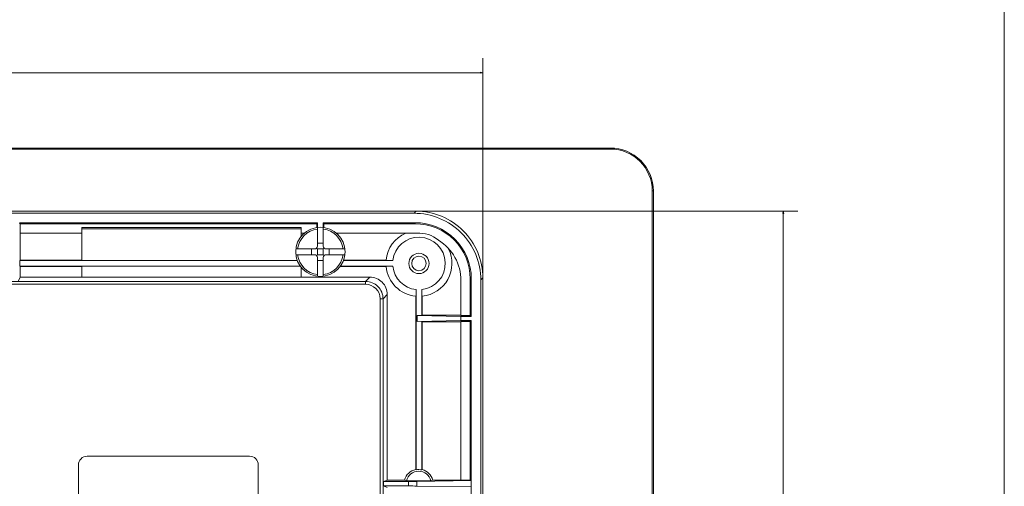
# Model space of a CAD drawing. Header units: centimetres. Extents: x -29.7 to 29.7, y -21 to 21.
# Tile 33 of 34: x 17.7 to 29.7, y 4.4 to 10.1. Entities that reach past the tile are written whole.
import ezdxf

# ---------------------------------------------------------------- set-up
doc = ezdxf.new("R2010")
doc.units = ezdxf.units.CM
doc.header["$MEASUREMENT"] = 0
doc.layers.add('06___PRT_ALL_SURFS', color=7, linetype='Continuous')

msp = doc.modelspace()

# ---------------------------------------------------------------- linework, layer by layer
at = {"layer": '06___PRT_ALL_SURFS', "lineweight": 9}
for points in [[(29.69891, -20.98296), (29.69891, -20.98296), (29.69891, 20.97136), (29.69891, 20.97136)], [(24.90269, 8.5715), (24.90269, 8.5715), (8.37523, 8.5715), (8.37523, 8.5715)], [(8.37523, 8.55811), (8.37523, 8.55811), (24.90269, 8.55811), (24.90269, 8.55811)], [(24.90269, 8.55811), (24.90269, 8.55811), (24.90269, 8.5715), (24.90269, 8.5715)], [(25.41259, 8.04822), (25.41259, 8.32983), (25.1843, 8.55811), (24.90269, 8.55811)], [(25.42597, 8.04822), (25.42597, 8.04822), (25.41259, 8.04822), (25.41259, 8.04822)], [(25.41259, 8.04822), (25.41259, 8.04822), (25.41259, -2.05189), (25.41259, -2.05189)], [(25.42597, -2.05189), (25.42597, -2.05189), (25.42597, 8.04822), (25.42597, 8.04822)], [(10.74093, 7.80101), (10.74093, 7.80101), (22.53701, 7.80101), (22.53701, 7.80101)], [(22.53701, 7.80101), (22.53701, 7.80101), (22.51234, 7.77635), (22.51234, 7.77635)], [(10.76565, 7.77635), (10.76565, 7.77635), (22.51229, 7.77635), (22.51229, 7.77635)], [(17.71455, 7.64823), (17.71455, 7.64823), (17.70745, 7.66155), (17.70745, 7.66155)], [(17.70745, 7.66155), (17.70745, 7.66155), (21.33586, 7.66155), (21.33586, 7.66155)], [(17.71455, 7.53588), (17.71455, 7.53588), (17.71455, 7.64823), (17.71455, 7.64823)], [(17.71455, 7.64823), (17.71455, 7.64823), (21.32699, 7.64823), (21.32699, 7.64823)], [(18.4681, 7.60113), (18.4681, 7.60113), (18.4686, 7.58679), (18.4686, 7.58679)], [(18.4681, 7.60113), (18.4681, 7.60113), (21.13867, 7.60113), (21.13867, 7.60113)], [(18.4686, 7.58679), (18.4686, 7.58679), (18.4686, 7.20251), (18.4686, 7.20251)], [(21.13818, 7.58679), (21.13818, 7.58679), (18.4686, 7.58679), (18.4686, 7.58679)], [(21.33586, 7.58335), (21.20979, 7.56726), (21.11052, 7.46799), (21.09443, 7.34192)], [(21.13818, 7.58679), (21.13818, 7.58679), (21.13867, 7.60113), (21.13867, 7.60113)], [(21.13818, 7.49497), (21.13818, 7.49497), (21.13818, 7.58679), (21.13818, 7.58679)], [(21.32699, 7.64823), (21.32699, 7.64823), (21.33586, 7.66155), (21.33586, 7.66155)], [(21.32699, 7.64823), (21.32699, 7.64823), (21.32699, 7.6047), (21.32699, 7.6047)], [(21.33586, 7.66155), (21.33586, 7.66155), (21.33586, 7.6047), (21.33586, 7.6047)], [(21.33586, 7.37723), (21.33586, 7.37723), (21.33586, 7.6047), (21.33586, 7.6047)], [(21.40649, 7.6047), (21.40649, 7.6047), (21.40649, 7.66155), (21.40649, 7.66155)], [(21.40649, 7.66155), (21.40649, 7.66155), (22.52491, 7.66155), (22.52491, 7.66155)], [(21.41537, 7.64823), (21.41537, 7.64823), (21.40649, 7.66155), (21.40649, 7.66155)], [(21.40649, 7.6047), (21.40649, 7.6047), (21.40649, 7.37723), (21.40649, 7.37723)], [(21.64793, 7.34192), (21.63184, 7.46799), (21.53257, 7.56726), (21.40649, 7.58335)], [(21.41537, 7.64823), (21.41537, 7.64823), (21.41537, 7.6047), (21.41537, 7.6047)], [(21.41537, 7.64823), (21.41537, 7.64823), (22.5249, 7.64823), (22.5249, 7.64823)], [(22.52491, 7.64823), (22.52491, 7.64823), (22.52491, 7.66155), (22.52491, 7.66155)], [(18.4681, 7.53588), (18.4681, 7.53588), (17.71455, 7.53588), (17.71455, 7.53588)], [(17.71534, 7.20436), (17.71534, 7.20436), (17.71534, 7.5344), (17.71534, 7.5344)], [(21.13867, 7.53588), (21.13867, 7.53588), (21.17777, 7.53588), (21.17777, 7.53588)], [(21.56459, 7.53588), (21.56459, 7.53588), (22.50305, 7.53588), (22.50305, 7.53588)], [(22.41251, 7.5344), (22.27818, 7.47639), (22.18598, 7.34998), (22.17178, 7.20436)], [(22.54931, 7.53403), (22.53392, 7.53527), (22.51849, 7.53588), (22.50304, 7.53588)], [(22.50305, 7.53556), (22.50305, 7.53556), (22.50305, 7.53588), (22.50305, 7.53588)], [(22.54931, 7.53403), (22.53392, 7.53517), (22.51848, 7.53568), (22.50305, 7.53556)], [(22.80829, 7.44917), (22.73594, 7.50944), (22.6433, 7.53979), (22.54931, 7.53403)], [(23.08369, 6.95523), (23.08369, 7.15648), (22.97949, 7.34338), (22.80829, 7.44917)], [(21.07309, 7.34192), (21.07309, 7.34192), (21.30055, 7.34192), (21.30055, 7.34192)], [(21.26523, 7.27129), (21.26523, 7.27129), (21.26523, 7.34192), (21.26523, 7.34192)], [(21.30055, 7.34192), (21.32006, 7.34192), (21.33586, 7.35773), (21.33586, 7.37723)], [(21.33586, 7.34192), (21.33586, 7.34192), (21.32552, 7.35226), (21.32552, 7.35226)], [(21.33586, 7.41255), (21.33586, 7.41255), (21.40649, 7.41255), (21.40649, 7.41255)], [(21.33586, 7.27129), (21.33586, 7.27129), (21.33586, 7.34192), (21.33586, 7.34192)], [(21.33586, 7.34192), (21.33586, 7.34192), (21.40649, 7.34192), (21.40649, 7.34192)], [(21.40649, 7.34192), (21.40649, 7.34192), (21.41684, 7.35226), (21.41684, 7.35226)], [(21.40649, 7.34192), (21.40649, 7.34192), (21.40649, 7.27129), (21.40649, 7.27129)], [(21.44181, 7.34192), (21.44181, 7.34192), (21.66927, 7.34192), (21.66927, 7.34192)], [(21.47712, 7.34192), (21.47712, 7.34192), (21.47712, 7.27129), (21.47712, 7.27129)], [(17.71337, 7.13004), (17.71337, 7.13004), (17.71337, 7.20066), (17.71337, 7.20066)], [(17.71337, 7.20066), (17.71337, 7.20066), (21.09077, 7.20066), (21.09077, 7.20066)], [(17.71534, 7.20436), (17.71534, 7.20436), (18.46613, 7.20436), (18.46613, 7.20436)], [(21.07309, 7.27129), (21.07309, 7.27129), (21.30055, 7.27129), (21.30055, 7.27129)], [(21.09443, 7.27129), (21.11052, 7.14521), (21.20979, 7.04594), (21.33586, 7.02986)], [(21.33586, 7.27129), (21.33586, 7.27129), (21.32552, 7.26094), (21.32552, 7.26094)], [(21.40649, 7.27129), (21.40649, 7.27129), (21.33586, 7.27129), (21.33586, 7.27129)], [(21.33586, 7.00851), (21.33586, 7.00851), (21.33586, 7.23597), (21.33586, 7.23597)], [(21.40649, 7.20066), (21.40649, 7.20066), (21.33586, 7.20066), (21.33586, 7.20066)], [(21.40649, 7.27129), (21.40649, 7.27129), (21.41684, 7.26094), (21.41684, 7.26094)], [(21.40649, 7.02986), (21.53257, 7.04594), (21.63184, 7.14521), (21.64793, 7.27129)], [(21.40649, 7.00851), (21.40649, 7.00851), (21.40649, 7.23597), (21.40649, 7.23597)], [(21.66927, 7.27129), (21.66927, 7.27129), (21.44181, 7.27129), (21.44181, 7.27129)], [(21.65136, 7.20066), (21.65136, 7.20066), (22.2534, 7.20066), (22.2534, 7.20066)], [(22.17178, 7.20436), (22.17178, 7.20436), (21.65297, 7.20436), (21.65297, 7.20436)], [(17.71337, 7.13003), (17.71337, 7.13003), (21.12937, 7.13003), (21.12937, 7.13003)], [(17.71534, 6.99834), (17.71534, 6.99834), (17.71534, 7.12633), (17.71534, 7.12633)], [(18.46613, 7.12633), (18.46613, 7.12633), (17.71534, 7.12633), (17.71534, 7.12633)], [(18.4686, 7.12818), (18.4686, 7.12818), (18.4686, 6.99587), (18.4686, 6.99587)], [(21.13818, 6.99587), (21.13818, 6.99587), (21.13818, 7.11771), (21.13818, 7.11771)], [(22.17178, 7.12633), (22.17178, 7.12633), (21.61081, 7.12633), (21.61081, 7.12633)], [(21.61321, 7.13003), (21.61321, 7.13003), (22.2534, 7.13003), (22.2534, 7.13003)], [(22.17178, 7.12633), (22.19042, 6.93515), (22.34171, 6.78388), (22.53288, 6.76523)], [(22.2534, 7.13003), (22.26992, 6.98101), (22.38756, 6.86337), (22.53658, 6.84684)], [(17.69758, 6.95395), (17.69758, 6.95395), (17.71534, 6.99834), (17.71534, 6.99834)], [(18.46613, 6.99834), (18.46613, 6.99834), (17.71534, 6.99834), (17.71534, 6.99834)], [(21.13818, 6.99587), (21.13818, 6.99587), (18.4686, 6.99587), (18.4686, 6.99587)], [(21.14064, 6.99834), (21.14064, 6.99834), (21.97418, 6.99834), (21.97418, 6.99834)], [(21.97418, 6.99834), (21.97418, 6.99834), (21.92234, 6.9465), (21.92234, 6.9465)], [(23.08369, 6.95523), (23.08369, 6.95523), (23.08369, 6.53189), (23.08369, 6.53189)], [(23.20936, 6.97711), (23.20936, 6.97711), (23.19604, 6.97711), (23.19604, 6.97711)], [(23.19604, 6.53189), (23.19604, 6.53189), (23.19604, 6.97711), (23.19604, 6.97711)], [(23.20936, 6.97711), (23.20936, 6.97711), (23.20936, 6.51858), (23.20936, 6.51858)], [(23.32416, 6.96453), (23.32416, 6.96453), (23.34882, 6.98919), (23.34882, 6.98919)], [(23.32416, 6.96447), (23.32416, 6.96447), (23.32416, -0.96815), (23.32416, -0.96815)], [(23.34882, 6.98919), (23.34882, 6.98919), (23.34882, -0.99287), (23.34882, -0.99287)], [(17.0978, 6.9465), (17.0978, 6.9465), (21.92234, 6.9465), (21.92234, 6.9465)], [(21.92233, 6.91121), (21.92233, 6.91121), (17.09781, 6.91121), (17.09781, 6.91121)], [(21.92234, 6.91121), (21.92234, 6.91121), (21.92234, 6.9465), (21.92234, 6.9465)], [(22.53658, 4.65054), (22.53658, 4.65054), (22.53658, 6.84684), (22.53658, 6.84684)], [(22.60721, 6.84684), (22.60721, 6.84684), (22.60721, 6.52967), (22.60721, 6.52967)], [(22.1341, 6.73474), (22.1341, 6.73474), (22.09881, 6.73474), (22.09881, 6.73474)], [(22.09881, -0.70319), (22.09881, -0.70319), (22.09881, 6.73473), (22.09881, 6.73473)], [(22.1341, 6.73474), (22.1341, 6.73474), (22.18594, 6.78657), (22.18594, 6.78657)], [(22.1341, 6.73474), (22.1341, 6.73474), (22.1341, -0.7032), (22.1341, -0.7032)], [(22.18594, 6.78657), (22.18594, 6.78657), (22.18594, 4.52628), (22.18594, 4.52628)], [(22.53288, 4.65484), (22.53288, 4.65484), (22.53288, 6.76523), (22.53288, 6.76523)], [(22.61091, 6.76523), (22.61091, 6.76523), (22.61091, 6.53337), (22.61091, 6.53337)], [(22.55068, 6.52967), (22.55068, 6.52967), (22.60721, 6.52967), (22.60721, 6.52967)], [(23.08041, 6.51858), (23.08041, 6.51858), (22.55068, 6.52967), (22.55068, 6.52967)], [(22.55068, 6.45904), (22.55068, 6.45904), (22.55068, 6.52967), (22.55068, 6.52967)], [(22.61091, 6.53337), (22.61091, 6.53337), (23.08221, 6.53337), (23.08221, 6.53337)], [(23.08041, 6.51858), (23.08041, 6.51858), (23.20936, 6.51858), (23.20936, 6.51858)], [(23.08041, 6.47014), (23.08041, 6.47014), (23.08041, 6.51858), (23.08041, 6.51858)], [(23.19604, 6.53189), (23.19604, 6.53189), (23.08369, 6.53189), (23.08369, 6.53189)], [(23.20936, 6.51858), (23.20936, 6.51858), (23.19604, 6.53189), (23.19604, 6.53189)], [(22.55068, 6.45904), (22.55068, 6.45904), (23.08041, 6.47014), (23.08041, 6.47014)], [(22.60721, 6.45904), (22.60721, 6.45904), (22.60721, 4.64898), (22.60721, 4.64898)], [(22.61091, 6.45534), (22.61091, 6.45534), (23.08221, 6.45534), (23.08221, 6.45534)], [(22.61091, 6.45534), (22.61091, 6.45534), (22.61091, 4.65316), (22.61091, 4.65316)], [(23.20936, 6.47014), (23.20936, 6.47014), (23.08041, 6.47014), (23.08041, 6.47014)], [(23.08369, 6.45682), (23.08369, 6.45682), (23.19604, 6.45682), (23.19604, 6.45682)], [(23.08369, 6.45682), (23.08369, 6.45682), (23.08369, 4.52548), (23.08369, 4.52548)], [(23.19604, 6.45682), (23.19604, 6.45682), (23.20936, 6.47014), (23.20936, 6.47014)], [(23.19604, 4.52548), (23.19604, 4.52548), (23.19604, 6.45682), (23.19604, 6.45682)], [(23.20936, 6.47014), (23.20936, 6.47014), (23.20936, -0.54444), (23.20936, -0.54444)], [(20.5095, 4.81684), (20.5095, 4.81684), (18.53185, 4.81684), (18.53185, 4.81684)], [(18.42591, 4.7109), (18.42591, 4.7109), (18.42591, 1.32065), (18.42591, 1.32065)], [(20.61544, 1.32065), (20.61544, 1.32065), (20.61544, 4.7109), (20.61544, 4.7109)], [(22.53288, 4.65484), (22.46686, 4.64136), (22.41426, 4.59149), (22.39731, 4.52628)], [(22.60721, 4.64898), (22.58402, 4.65439), (22.55997, 4.65492), (22.53658, 4.65054)], [(22.73909, 4.52628), (22.72281, 4.58885), (22.67364, 4.63752), (22.61091, 4.65316)], [(22.14154, 4.50853), (22.14154, 4.50853), (22.18594, 4.52628), (22.18594, 4.52628)], [(22.14154, 4.50853), (22.14154, 4.50853), (22.44454, 4.50853), (22.44454, 4.50853)], [(22.14154, 4.45367), (22.14154, 4.45367), (22.14154, 4.50853), (22.14154, 4.50853)], [(22.44454, 4.45367), (22.44454, 4.45367), (22.14154, 4.45367), (22.14154, 4.45367)], [(22.14154, 4.45367), (22.14154, 4.45367), (22.18594, 4.43592), (22.18594, 4.43592)], [(22.18594, 4.52628), (22.18594, 4.52628), (22.39731, 4.52628), (22.39731, 4.52628)], [(22.42028, 4.51642), (22.42028, 4.51642), (22.39731, 4.52628), (22.39731, 4.52628)], [(22.71612, 4.51642), (22.71612, 4.51642), (22.42028, 4.51642), (22.42028, 4.51642)], [(22.44454, 4.50853), (22.48201, 4.50853), (22.51794, 4.50873), (22.54443, 4.5091)], [(22.44454, 4.45367), (22.44454, 4.45367), (22.44454, 4.50853), (22.44454, 4.50853)], [(22.54443, 4.4531), (22.51794, 4.45346), (22.48201, 4.45367), (22.44454, 4.45367)], [(22.54443, 4.5091), (22.54443, 4.5091), (23.20936, 4.51839), (23.20936, 4.51839)], [(22.54443, 4.5091), (22.54443, 4.5091), (22.54443, 4.4531), (22.54443, 4.4531)], [(23.20936, 4.44381), (23.20936, 4.44381), (22.54443, 4.4531), (22.54443, 4.4531)], [(22.73909, 4.52628), (22.73909, 4.52628), (22.71612, 4.51642), (22.71612, 4.51642)], [(23.08221, 4.52628), (23.08221, 4.52628), (22.73909, 4.52628), (22.73909, 4.52628)], [(23.19604, 4.52548), (23.19604, 4.52548), (23.08369, 4.52548), (23.08369, 4.52548)], [(23.20936, 4.51839), (23.20936, 4.51839), (23.19604, 4.52548), (23.19604, 4.52548)]]:
    msp.add_open_spline(points, degree=3, dxfattribs=at)
at = {"layer": '06___PRT_ALL_SURFS', "lineweight": 0}
for points in [[(23.34882, 6.98914), (23.34882, 6.98914), (23.34882, 9.6661), (23.34882, 9.6661)], [(9.92909, 9.48953), (9.92909, 9.48953), (23.34882, 9.48953), (23.34882, 9.48953)], [(22.53695, 7.80101), (22.53695, 7.80101), (27.18494, 7.80101), (27.18494, 7.80101)], [(27.00836, 7.80101), (27.00836, 7.80101), (27.00836, -1.80469), (27.00836, -1.80469)]]:
    msp.add_open_spline(points, degree=3, dxfattribs=at)
for points in [[(23.32215, 9.48238), (23.32215, 9.48238), (23.34882, 9.48953), (23.34882, 9.48953), (23.34882, 9.48953), (23.32215, 9.49667), (23.32215, 9.49667), (23.32215, 9.49667), (23.32215, 9.48238), (23.32215, 9.48238)], [(27.00121, 7.77434), (27.00121, 7.77434), (27.00836, 7.80101), (27.00836, 7.80101), (27.00836, 7.80101), (27.0155, 7.77434), (27.0155, 7.77434), (27.0155, 7.77434), (27.00121, 7.77434), (27.00121, 7.77434)]]:
    msp.add_open_spline(points, degree=3, knots=[0, 0, 0, 0, 0.33333333, 0.33333333, 0.33333333, 0.66666667, 0.66666667, 0.66666667, 1, 1, 1, 1], dxfattribs=at)
at = {"layer": '06___PRT_ALL_SURFS', "lineweight": 9}
for points, knots in [([(25.42597, 8.04822), (25.42597, 8.187), (25.37084, 8.3201), (25.27271, 8.41824), (25.17457, 8.51637), (25.04147, 8.5715), (24.90269, 8.5715)], [0, 0, 0, 0, 0.5, 0.5, 0.5, 1, 1, 1, 1]), ([(23.34882, 6.98914), (23.34884, 7.09474), (23.32776, 7.20151), (23.2871, 7.29989), (23.24644, 7.39825), (23.18621, 7.48821), (23.11112, 7.5633), (23.03602, 7.6384), (22.94606, 7.69864), (22.8477, 7.73928), (22.74933, 7.77995), (22.64256, 7.80102), (22.53695, 7.80101)], [0, 0, 0, 0, 0.25, 0.25, 0.25, 0.5, 0.5, 0.5, 0.75, 0.75, 0.75, 1, 1, 1, 1]), ([(22.51229, 7.77635), (22.61789, 7.77636), (22.72466, 7.75528), (22.82304, 7.71462), (22.9214, 7.67397), (23.01136, 7.61374), (23.08645, 7.53864), (23.16155, 7.46354), (23.22178, 7.37358), (23.26243, 7.27522), (23.3031, 7.17685), (23.32417, 7.07008), (23.32416, 6.96447)], [0, 0, 0, 0, 0.25, 0.25, 0.25, 0.5, 0.5, 0.5, 0.75, 0.75, 0.75, 1, 1, 1, 1]), ([(21.67136, 7.3066), (21.67136, 7.47239), (21.53697, 7.60678), (21.37118, 7.60678), (21.20539, 7.60678), (21.07101, 7.47239), (21.071, 7.3066), (21.071, 7.14082), (21.20539, 7.00643), (21.37118, 7.00643), (21.53696, 7.00643), (21.67136, 7.14082), (21.67136, 7.3066)], [0, 0, 0, 0, 0.25, 0.25, 0.25, 0.5, 0.5, 0.5, 0.75, 0.75, 0.75, 1, 1, 1, 1]), ([(23.20936, 6.97709), (23.20936, 7.15862), (23.13726, 7.33272), (23.00889, 7.46108), (22.88053, 7.58944), (22.70643, 7.66155), (22.52491, 7.66155)], [0, 0, 0, 0, 0.5, 0.5, 0.5, 1, 1, 1, 1]), ([(23.19604, 6.97709), (23.19605, 7.15509), (23.12534, 7.3258), (22.99948, 7.45166), (22.87362, 7.57753), (22.7029, 7.64823), (22.52491, 7.64823)], [0, 0, 0, 0, 0.5, 0.5, 0.5, 1, 1, 1, 1]), ([(22.60721, 6.84684), (22.77402, 6.86534), (22.8983, 7.00941), (22.89213, 7.17713), (22.88595, 7.34486), (22.75141, 7.4794), (22.58369, 7.48557), (22.41597, 7.49175), (22.2719, 7.36747), (22.2534, 7.20066)], [0, 0, 0, 0, 0.33333333, 0.33333333, 0.33333333, 0.66666667, 0.66666667, 0.66666667, 1, 1, 1, 1]), ([(22.41251, 7.5344), (22.41965, 7.53453), (22.42681, 7.53464), (22.43396, 7.53475), (22.45698, 7.5351), (22.48001, 7.53537), (22.50305, 7.53556)], [0, 0, 0, 0, 0.5, 0.5, 0.5, 1, 1, 1, 1]), ([(21.40649, 7.37723), (21.40649, 7.36787), (21.41021, 7.35888), (21.41684, 7.35226), (21.42347, 7.34564), (21.43244, 7.34192), (21.44181, 7.34192)], [0, 0, 0, 0, 0.5, 0.5, 0.5, 1, 1, 1, 1]), ([(22.61091, 6.76523), (22.74261, 6.77808), (22.85956, 6.85491), (22.92364, 6.97069), (22.9877, 7.08648), (22.9907, 7.22637), (22.93162, 7.34479)], [0, 0, 0, 0, 0.5, 0.5, 0.5, 1, 1, 1, 1]), ([(21.33586, 7.23597), (21.33586, 7.24534), (21.33215, 7.25432), (21.32552, 7.26094), (21.3189, 7.26757), (21.30992, 7.27129), (21.30055, 7.27129)], [0, 0, 0, 0, 0.5, 0.5, 0.5, 1, 1, 1, 1]), ([(21.44181, 7.27129), (21.43244, 7.27129), (21.42347, 7.26757), (21.41684, 7.26094), (21.41021, 7.25432), (21.40649, 7.24534), (21.40649, 7.23597)], [0, 0, 0, 0, 0.5, 0.5, 0.5, 1, 1, 1, 1]), ([(22.69549, 7.16534), (22.69549, 7.23361), (22.64015, 7.28895), (22.57189, 7.28895), (22.50363, 7.28895), (22.44829, 7.23361), (22.44829, 7.16534), (22.44829, 7.09708), (22.50363, 7.04174), (22.57189, 7.04174), (22.64015, 7.04174), (22.69549, 7.09708), (22.69549, 7.16534)], [0, 0, 0, 0, 0.25, 0.25, 0.25, 0.5, 0.5, 0.5, 0.75, 0.75, 0.75, 1, 1, 1, 1]), ([(22.66018, 7.16534), (22.66018, 7.2141), (22.62065, 7.25363), (22.57189, 7.25363), (22.52313, 7.25363), (22.4836, 7.2141), (22.4836, 7.16534), (22.4836, 7.11658), (22.52313, 7.07706), (22.57189, 7.07706), (22.62065, 7.07706), (22.66018, 7.11658), (22.66018, 7.16534)], [0, 0, 0, 0, 0.25, 0.25, 0.25, 0.5, 0.5, 0.5, 0.75, 0.75, 0.75, 1, 1, 1, 1]), ([(21.97418, 6.99834), (22.00172, 6.99834), (22.02957, 6.99284), (22.05523, 6.98223), (22.08088, 6.97163), (22.10434, 6.95591), (22.12393, 6.93632), (22.14351, 6.91674), (22.15922, 6.89328), (22.16983, 6.86763), (22.18044, 6.84197), (22.18594, 6.81412), (22.18594, 6.78657)], [0, 0, 0, 0, 0.25, 0.25, 0.25, 0.5, 0.5, 0.5, 0.75, 0.75, 0.75, 1, 1, 1, 1]), ([(22.0988, 6.73473), (22.09882, 6.78154), (22.08023, 6.82644), (22.04713, 6.85954), (22.01403, 6.89263), (21.96914, 6.91122), (21.92233, 6.91121)], [0, 0, 0, 0, 0.5, 0.5, 0.5, 1, 1, 1, 1]), ([(22.1341, 6.73474), (22.1341, 6.76229), (22.12859, 6.79013), (22.11797, 6.81579), (22.10736, 6.84143), (22.09165, 6.86488), (22.07207, 6.88447), (22.05248, 6.90405), (22.02903, 6.91976), (22.00338, 6.93038), (21.97773, 6.94099), (21.94989, 6.9465), (21.92234, 6.9465)], [0, 0, 0, 0, 0.25, 0.25, 0.25, 0.5, 0.5, 0.5, 0.75, 0.75, 0.75, 1, 1, 1, 1]), ([(18.53185, 4.81684), (18.50375, 4.81684), (18.4768, 4.80568), (18.45693, 4.78581), (18.43707, 4.76594), (18.42591, 4.73899), (18.42591, 4.7109)], [0, 0, 0, 0, 0.5, 0.5, 0.5, 1, 1, 1, 1]), ([(20.61544, 4.7109), (20.61544, 4.73899), (20.60428, 4.76594), (20.58441, 4.78581), (20.56454, 4.80568), (20.53759, 4.81684), (20.5095, 4.81684)], [0, 0, 0, 0, 0.5, 0.5, 0.5, 1, 1, 1, 1]), ([(22.71612, 4.51642), (22.70005, 4.58513), (22.63877, 4.63374), (22.5682, 4.63374), (22.49762, 4.63374), (22.43634, 4.58513), (22.42028, 4.51642)], [0, 0, 0, 0, 0.5, 0.5, 0.5, 1, 1, 1, 1])]:
    msp.add_open_spline(points, degree=3, knots=knots, dxfattribs=at)

doc.saveas('drawing.dxf')
